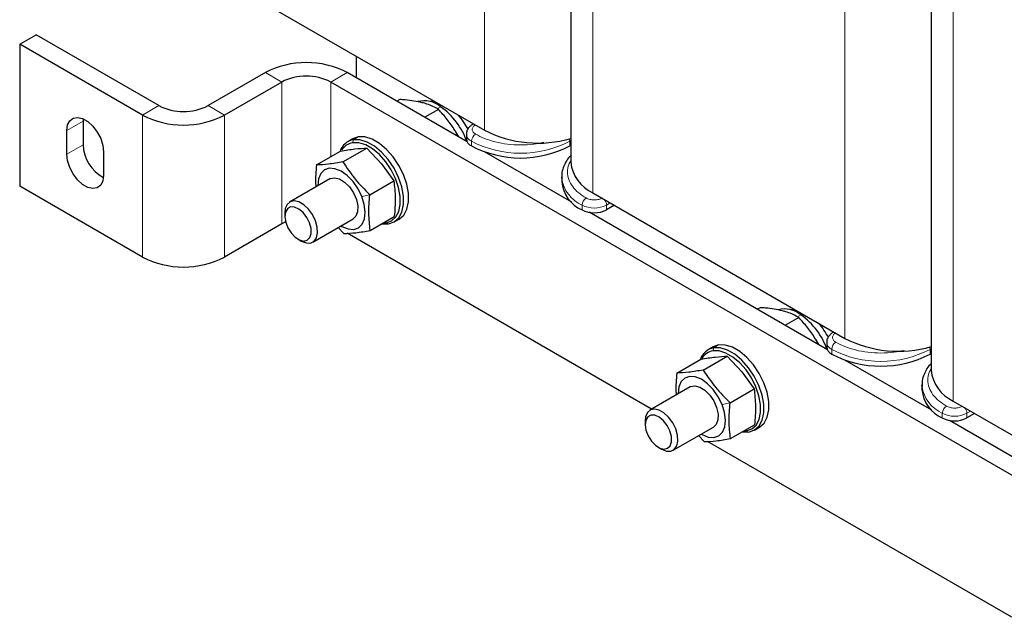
# Model space of a CAD drawing. Header units: millimetres. Extents: x 5 to 418, y 2 to 292.
# Tile 23 of 31: x 311 to 345, y 63 to 83. Entities that reach past the tile are written whole.
import ezdxf

# ---------------------------------------------------------------- set-up
doc = ezdxf.new("R2010")
doc.units = ezdxf.units.MM

msp = doc.modelspace()

# ---------------------------------------------------------------- linework, layer by layer
at = {"color": 7, "linetype": 'Continuous', "lineweight": 18}
for p, q in [((327.3701, 99.6683), (327.3701, 79.4204)), ((331.1177, 97.5574), (331.1177, 77.257)), ((339.8151, 92.4839), (339.8151, 72.236)), ((343.5628, 90.373), (343.5628, 70.0726)), ((320.3697, 81.0856), (319.804, 81.4121)), ((322.6324, 81.4121), (322.0668, 81.0856)), ((320.3697, 81.0856), (320.3697, 76.1863)), ((322.0668, 81.0856), (322.0668, 78.5066)), ((315.5614, 79.9426), (316.1271, 80.2692)), ((317.8241, 80.2692), (318.3898, 79.9426)), ((315.5614, 79.9426), (315.5614, 75.0433)), ((318.3898, 79.9426), (318.3898, 75.0433)), ((325.8587, 80.2314), (325.7729, 80.1818)), ((312.9451, 79.4116), (313.5108, 79.7382)), ((312.9451, 78.5951), (313.5108, 78.9216)), ((322.8195, 78.9876), (322.8457, 79.0929)), ((323.0154, 79.1908), (322.8457, 79.0929)), ((326.9246, 78.8775), (326.9246, 79.0408)), ((330.3187, 79.0408), (330.3562, 79.0624)), ((330.3187, 78.8775), (330.3187, 79.0408)), ((323.1381, 77.1327), (323.4096, 77.1937)), ((331.7188, 76.91), (331.5915, 76.8365)), ((330.743, 76.6732), (330.743, 76.8365)), ((331.5915, 76.6732), (331.5915, 76.8365)), ((323.9727, 76.227), (324.0596, 76.187)), ((338.3038, 73.047), (338.2179, 72.9974)), ((335.2646, 71.8032), (335.2908, 71.9085)), ((335.4605, 72.0064), (335.2908, 71.9085)), ((339.3697, 71.6931), (339.3697, 71.8564)), ((342.7638, 71.8564), (342.8013, 71.878)), ((342.7638, 71.6931), (342.7638, 71.8564)), ((335.5832, 69.9483), (335.8547, 70.0093)), ((344.1639, 69.7256), (344.0366, 69.6521)), ((343.188, 69.4888), (343.188, 69.6521)), ((344.0366, 69.4888), (344.0366, 69.6521)), ((336.4178, 69.0426), (336.5047, 69.0026))]:
    msp.add_line(p, q, dxfattribs=at)
at = {"color": 7, "linetype": 'Continuous', "lineweight": 25}
for p, q in [((330.3562, 97.9881), (330.3562, 78.3183)), ((342.8013, 90.8037), (342.8013, 71.1339)), ((318.6726, 84.4413), (327.3701, 79.4204)), ((311.3187, 82.3918), (311.8844, 82.7184)), ((316.1271, 80.2692), (311.8844, 82.7184)), ((311.3187, 82.3918), (311.3187, 77.4926)), ((315.5614, 79.9426), (311.3187, 82.3918)), ((322.9436, 81.9758), (322.9436, 81.2325)), ((319.804, 81.4121), (317.8241, 80.2692)), ((326.7754, 79.0204), (322.6324, 81.4121)), ((320.3697, 81.0856), (318.3898, 79.9426)), ((350.0682, 64.9207), (322.0668, 81.0856)), ((324.4453, 80.4794), (324.3467, 80.4225)), ((325.7817, 80.1411), (325.3079, 79.8676)), ((313.5143, 79.8138), (313.5108, 79.7382)), ((313.5108, 79.7382), (313.5108, 78.9216)), ((326.9933, 79.6379), (326.966, 79.6222)), ((312.9451, 78.5951), (312.9451, 79.4116)), ((326.4633, 79.2006), (326.3856, 79.3565)), ((326.4853, 79.1879), (326.3875, 79.3681)), ((326.7488, 79.2857), (326.7488, 79.1224)), ((322.8225, 79.1236), (322.6528, 79.0256)), ((323.0154, 79.1908), (322.8225, 79.1236)), ((314.2179, 78.6768), (314.2179, 77.8603)), ((321.5714, 78.2206), (322.4038, 78.7011)), ((322.4819, 78.3249), (323.3143, 78.8054)), ((323.3143, 78.8054), (323.8163, 78.2618)), ((330.3863, 76.9359), (327.3797, 78.6716)), ((330.3562, 78.8991), (330.3187, 78.8775)), ((323.8163, 78.2618), (324.242, 77.6743)), ((322.0345, 77.745), (320.6439, 76.9422)), ((323.4096, 77.1937), (324.242, 77.6743)), ((330.04, 77.8162), (330.04, 77.6529)), ((330.0418, 77.7632), (330.04, 77.8162)), ((315.5614, 75.0433), (311.3187, 77.4926)), ((331.1177, 77.257), (339.8151, 72.236)), ((320.4782, 76.5759), (320.4782, 76.4507)), ((339.2205, 71.836), (330.9906, 76.5871)), ((331.8602, 76.8283), (331.5915, 76.6732)), ((320.3697, 76.1863), (318.3898, 75.0433)), ((320.5058, 76.2539), (320.3697, 76.1863)), ((321.4438, 75.5565), (322.8344, 76.3593)), ((323.4268, 75.9583), (324.2592, 76.4388)), ((323.8796, 76.2197), (323.9727, 76.227)), ((324.2526, 76.2542), (324.4223, 76.3522)), ((322.3225, 76.0637), (322.5162, 75.854)), ((333.1457, 69.7906), (322.6284, 75.8621)), ((320.9353, 75.6588), (321.0438, 75.5962)), ((336.8904, 73.295), (336.7918, 73.2381)), ((338.2267, 72.9567), (337.753, 72.6832)), ((339.4384, 72.4535), (339.4111, 72.4378)), ((338.9084, 72.0162), (338.8306, 72.1721)), ((338.9304, 72.0035), (338.8326, 72.1837)), ((335.2675, 71.9392), (335.0978, 71.8412)), ((335.4605, 72.0064), (335.2675, 71.9392)), ((339.1939, 72.1013), (339.1939, 71.938)), ((334.0165, 71.0362), (334.8489, 71.5167)), ((334.927, 71.1405), (335.7594, 71.621)), ((335.7594, 71.621), (336.2614, 71.0774)), ((342.8314, 69.7515), (339.8248, 71.4872)), ((342.8013, 71.7147), (342.7638, 71.6931)), ((336.2614, 71.0774), (336.6871, 70.4899)), ((334.4796, 70.5606), (333.089, 69.7578)), ((335.8547, 70.0093), (336.6871, 70.4899)), ((342.4851, 70.6318), (342.4851, 70.4685)), ((342.4869, 70.5788), (342.4851, 70.6318)), ((343.5628, 70.0726), (352.2602, 65.0516)), ((332.9233, 69.3915), (332.9233, 69.2663)), ((350.6339, 65.2472), (343.4357, 69.4027)), ((344.3053, 69.6439), (344.0366, 69.4888)), ((333.8889, 68.3721), (335.2795, 69.1749)), ((335.8719, 68.7739), (336.7043, 69.2544)), ((336.3247, 69.0353), (336.4178, 69.0426)), ((336.6977, 69.0699), (336.8674, 69.1678)), ((334.7676, 68.8793), (334.9613, 68.6696)), ((333.3804, 68.4744), (333.4888, 68.4118)), ((345.5908, 62.6062), (335.0735, 68.6777))]:
    msp.add_line(p, q, dxfattribs=at)
at = {"color": 7, "linetype": 'Continuous', "lineweight": 25, "flags": 128}
for points in [[(325.6393, 80.4196), (325.5881, 80.4197), (325.4897, 80.4069)], [(312.9451, 79.4116), (312.9709, 79.6038), (313.0461, 79.7506), (313.1647, 79.8402), (313.3171, 79.8653), (313.4909, 79.8239), (313.672, 79.7193), (313.8458, 79.5601), (313.9982, 79.359), (314.1168, 79.1325), (314.1921, 78.8988), (314.2179, 78.6768)], [(323.9727, 76.227), (324.1601, 76.2932), (324.3092, 76.4254), (324.4125, 76.6168), (324.4648, 76.8579), (324.4635, 77.1365), (324.4087, 77.4388), (324.3032, 77.7495), (324.1521, 78.0531), (323.9632, 78.3343), (323.7458, 78.579), (323.5109, 78.7751), (323.2702, 78.9126), (323.0358, 78.9846), (322.8195, 78.9876)], [(324.0596, 76.187), (324.2569, 76.2567), (324.4138, 76.3958), (324.5225, 76.5973), (324.5776, 76.8511), (324.5763, 77.1444), (324.5186, 77.4626), (324.4075, 77.7896), (324.2485, 78.1092), (324.0496, 78.4052), (323.8207, 78.6628), (323.5735, 78.8692), (323.3201, 79.0139), (323.0734, 79.0897), (322.8457, 79.0929)], [(324.4223, 76.3522), (324.4266, 76.3547), (324.5835, 76.4938), (324.6922, 76.6953), (324.7473, 76.949), (324.746, 77.2424), (324.6883, 77.5605), (324.5772, 77.8876), (324.4182, 78.2071), (324.2193, 78.5032), (323.9905, 78.7608), (323.7432, 78.9672), (323.4898, 79.1119), (323.2431, 79.1877), (323.0154, 79.1908)], [(314.2179, 77.8603), (314.1921, 77.6681), (314.1168, 77.5213), (313.9982, 77.4317), (313.8458, 77.4066), (313.672, 77.448), (313.4909, 77.5525), (313.3171, 77.7118), (313.1647, 77.9129), (313.0461, 78.1394), (312.9709, 78.3731), (312.9451, 78.5951)], [(323.1381, 77.1327), (323.005, 77.4032), (322.833, 77.6499), (322.6339, 77.8557), (322.4212, 78.0068), (322.2094, 78.0929), (322.0129, 78.108), (321.8452, 78.0512), (321.7176, 77.9262), (321.6388, 77.7417), (321.6143, 77.5103), (321.6145, 77.5025)], [(322.0345, 77.745), (322.0492, 77.7528), (322.196, 77.7821), (322.3662, 77.74), (322.5431, 77.6305), (322.7093, 77.4643)], [(322.7093, 77.4643), (322.8487, 77.2579), (322.9474, 77.0313), (322.996, 76.8067), (322.9896, 76.6062), (322.9289, 76.4493), (322.8344, 76.3593)], [(321.5338, 76.2931), (321.4286, 76.5061), (321.2893, 76.6962), (321.1282, 76.8466), (320.9595, 76.9439), (320.7984, 76.9796), (320.6591, 76.9503), (320.554, 76.8588), (320.4924, 76.7131), (320.4782, 76.5759)], [(322.4144, 76.1168), (322.4477, 76.0974), (322.6595, 76.0113), (322.856, 75.9962), (323.0238, 76.0531), (323.1513, 76.178), (323.2301, 76.3625), (323.2546, 76.594), (323.2232, 76.8567), (323.1381, 77.1327)], [(321.3313, 76.2221), (321.2357, 76.4115), (321.1074, 76.5766), (320.9606, 76.6994), (320.811, 76.7666), (320.6749, 76.771), (320.567, 76.7121), (320.499, 76.5962), (320.4783, 76.436), (320.5072, 76.2488), (320.5825, 76.0548), (320.696, 75.8751), (320.8354, 75.7292), (320.9857, 75.6329), (321.1305, 75.5966), (321.2542, 75.6242), (321.3433, 75.7128), (321.3883, 75.8528), (321.3841, 76.0289), (321.3313, 76.2221)], [(321.0438, 75.5962), (321.0439, 75.5961), (321.2106, 75.5289), (321.3625, 75.5257), (321.4861, 75.5867), (321.5704, 75.7067), (321.608, 75.8749), (321.5954, 76.0763), (321.5338, 76.2931)], [(323.8292, 76.1906), (323.832, 76.1901), (324.0596, 76.187)], [(338.0844, 73.2352), (338.0332, 73.2353), (337.9348, 73.2225)], [(336.4178, 69.0426), (336.6052, 69.1088), (336.7542, 69.241), (336.8575, 69.4324), (336.9099, 69.6735), (336.9086, 69.9521), (336.8538, 70.2544), (336.7482, 70.5651), (336.5972, 70.8687), (336.4082, 71.1499), (336.1909, 71.3947), (335.9559, 71.5907), (335.7153, 71.7282), (335.4809, 71.8002), (335.2646, 71.8032)], [(336.5047, 69.0026), (336.702, 69.0723), (336.8589, 69.2114), (336.9676, 69.4129), (337.0227, 69.6667), (337.0213, 69.96), (336.9637, 70.2782), (336.8526, 70.6052), (336.6936, 70.9248), (336.4947, 71.2208), (336.2658, 71.4785), (336.0185, 71.6848), (335.7652, 71.8295), (335.5185, 71.9053), (335.2908, 71.9085)], [(336.8674, 69.1678), (336.8717, 69.1703), (337.0286, 69.3094), (337.1373, 69.5109), (337.1924, 69.7646), (337.191, 70.058), (337.1334, 70.3761), (337.0223, 70.7032), (336.8633, 71.0228), (336.6644, 71.3188), (336.4355, 71.5764), (336.1882, 71.7828), (335.9349, 71.9275), (335.6882, 72.0033), (335.4605, 72.0064)], [(335.5832, 69.9483), (335.4501, 70.2189), (335.2781, 70.4655), (335.079, 70.6713), (334.8663, 70.8224), (334.6545, 70.9085), (334.458, 70.9236), (334.2902, 70.8668), (334.1626, 70.7418), (334.0839, 70.5573), (334.0594, 70.3259), (334.0595, 70.3181)], [(334.4796, 70.5606), (334.4943, 70.5684), (334.6411, 70.5977), (334.8113, 70.5556), (334.9882, 70.4461), (335.1544, 70.28)], [(335.1544, 70.28), (335.2937, 70.0735), (335.3925, 69.8469), (335.4411, 69.6223), (335.4347, 69.4218), (335.3739, 69.2649), (335.2795, 69.1749)], [(333.9788, 69.1087), (333.8737, 69.3217), (333.7344, 69.5118), (333.5732, 69.6622), (333.4046, 69.7596), (333.2435, 69.7952), (333.1042, 69.7659), (332.999, 69.6744), (332.9374, 69.5287), (332.9233, 69.3915)], [(334.8595, 68.9324), (334.8928, 68.913), (335.1046, 68.827), (335.3011, 68.8118), (335.4688, 68.8687), (335.5964, 68.9936), (335.6752, 69.1781), (335.6997, 69.4096), (335.6683, 69.6723), (335.5832, 69.9483)], [(333.7764, 69.0377), (333.6807, 69.2271), (333.5525, 69.3922), (333.4057, 69.515), (333.2561, 69.5822), (333.1199, 69.5866), (333.0121, 69.5277), (332.9441, 69.4118), (332.9234, 69.2516), (332.9523, 69.0644), (333.0275, 68.8704), (333.141, 68.6908), (333.2805, 68.5449), (333.4308, 68.4485), (333.5756, 68.4122), (333.6993, 68.4398), (333.7884, 68.5284), (333.8333, 68.6684), (333.8292, 68.8445), (333.7764, 69.0377)], [(333.4888, 68.4118), (333.4889, 68.4117), (333.6557, 68.3445), (333.8076, 68.3413), (333.9312, 68.4023), (334.0155, 68.5223), (334.053, 68.6905), (334.0404, 68.8919), (333.9788, 69.1087)], [(336.2743, 69.0062), (336.277, 69.0057), (336.5047, 69.0026)]]:
    msp.add_lwpolyline(points, dxfattribs=at)
at = {"color": 7, "linetype": 'Continuous', "lineweight": 18, "flags": 128}
for points in [[(326.9661, 79.6222), (326.9874, 79.6301), (327.0044, 79.6315)], [(339.4112, 72.4378), (339.4325, 72.4457), (339.4494, 72.4472)]]:
    msp.add_lwpolyline(points, dxfattribs=at)
at = {"color": 7, "linetype": 'Continuous', "lineweight": 25}
for centre, radius, start, end in [((321.2182, 78.6827), 3.074, 62.60967, 117.39033), ((321.2182, 79.4479), 1.8444, 62.60967, 117.39033), ((316.9756, 81.9068), 1.8444, 242.60967, 297.39033), ((325.2881, 79.5365), 0.8991, 50.61084, 103.939), ((316.9756, 82.672), 3.074, 242.60967, 297.39033), ((324.3917, 78.1808), 2.5213, 19.5621, 54.41874), ((324.6996, 78.3597), 2.3732, 27.40698, 41.74351), ((329.225, 83.0632), 4.0879, 243.01414, 286.06398), ((314.8446, 78.9609), 1.3344, 181.68522, 241.81397), ((322.944, 78.5164), 0.5848, 99.67634, 162.65203), ((322.9032, 78.46), 0.5342, 99.00991, 149.88323), ((327.0491, 79.1523), 0.3018, 185.6948, 245.62534), ((328.6216, 82.1348), 3.6729, 242.48054, 297.51946), ((331.6559, 78.4469), 1.306, 185.65338, 245.66676), ((331.2107, 77.7508), 1.1748, 184.78227, 246.53787), ((331.1672, 77.492), 0.9222, 242.60967, 297.39033), ((316.9756, 77.7728), 3.074, 242.60967, 297.39033), ((337.7332, 72.3521), 0.8991, 50.61084, 103.939), ((336.8367, 70.9964), 2.5213, 19.5621, 54.41874), ((337.1447, 71.1753), 2.3732, 27.40698, 41.74351), ((341.6701, 75.8789), 4.0879, 243.01414, 286.06398), ((335.3891, 71.332), 0.5848, 99.67634, 162.65203), ((335.3483, 71.2756), 0.5342, 99.00991, 149.88323), ((339.4942, 71.9679), 0.3018, 185.6948, 245.62534), ((341.0667, 74.9504), 3.6729, 242.48054, 297.51946), ((344.1009, 71.2625), 1.306, 185.65338, 245.66676), ((343.6558, 70.5664), 1.1748, 184.78227, 246.53787), ((343.6123, 70.3076), 0.9222, 242.60967, 297.39033)]:
    msp.add_arc(centre, radius, start, end, dxfattribs=at)
at = {"color": 7, "linetype": 'Continuous', "lineweight": 18}
for centre, radius, start, end in [((327.0427, 79.3107), 0.2947, 184.31555, 246.36721), ((327.2316, 79.0268), 0.3074, 122.60548, 177.39452), ((328.6216, 82.2981), 3.6729, 242.48054, 297.51946), ((330.061, 79.0358), 0.2577, 1.10574, 19.22143), ((331.2244, 77.9294), 1.1943, 188.0023, 246.22445), ((331.05, 76.8225), 0.3074, 122.60548, 177.39452), ((331.2829, 76.822), 0.3089, 2.69414, 42.21633), ((331.1672, 77.6553), 0.9222, 242.60967, 297.39033), ((339.4878, 72.1264), 0.2947, 184.31555, 246.36721), ((339.6767, 71.8424), 0.3074, 122.60548, 177.39452), ((341.0667, 75.1137), 3.6729, 242.48054, 297.51946), ((342.5061, 71.8514), 0.2577, 1.10574, 19.22143), ((343.6695, 70.745), 1.1943, 188.0023, 246.22445), ((343.4951, 69.6381), 0.3074, 122.60548, 177.39452), ((343.728, 69.6376), 0.3089, 2.69414, 42.21633), ((343.6123, 70.4709), 0.9222, 242.60967, 297.39033)]:
    msp.add_arc(centre, radius, start, end, dxfattribs=at)
at = {"color": 7, "linetype": 'Continuous', "lineweight": 25}
for points, knots in [([(325.2208, 80.3722), (325.0336, 80.4089), (324.7906, 80.4565), (324.5098, 80.4751), (324.4453, 80.4794)], [0, 0, 0, 0, 0.7702918, 1, 1, 1, 1]), ([(325.7817, 80.1411), (325.6589, 80.2081), (325.4959, 80.297), (325.2752, 80.3573), (325.2208, 80.3722)], [0, 0, 0, 0, 0.7534206, 1, 1, 1, 1]), ([(326.3856, 79.3565), (326.3737, 79.3765), (326.2836, 79.5279), (326.0921, 79.8009), (325.8858, 80.027), (325.7817, 80.1411)], [0, 0, 0, 0, 0.070088, 0.5307834, 1, 1, 1, 1]), ([(326.9663, 79.6219), (326.9345, 79.6013), (326.8676, 79.5579), (326.794, 79.4646), (326.7493, 79.3691), (326.7542, 79.3082), (326.7557, 79.2895)], [0, 0, 0, 0, 0.2656663, 0.5586906, 0.8640047, 1, 1, 1, 1]), ([(322.4038, 78.7011), (322.5746, 78.7295), (322.9162, 78.7863), (323.1816, 78.799), (323.3143, 78.8054)], [0, 0, 0, 0, 0.4999949, 1, 1, 1, 1]), ([(322.4819, 78.3249), (322.3111, 78.2965), (321.9695, 78.2397), (321.7041, 78.227), (321.5714, 78.2206)], [0, 0, 0, 0, 0.4999949, 1, 1, 1, 1]), ([(322.4819, 78.3249), (322.6177, 78.125), (322.8889, 77.726), (323.2362, 77.3709), (323.4096, 77.1937)], [0, 0, 0, 0, 0.5008729, 1, 1, 1, 1]), ([(330.3562, 78.5494), (330.3431, 78.5367), (330.2727, 78.4684), (330.1789, 78.3272), (330.0838, 78.1248), (330.0362, 77.9299), (330.0452, 77.8051), (330.0489, 77.7546)], [0, 0, 0, 0, 0.0567628, 0.3056322, 0.559334, 0.8214053, 1, 1, 1, 1]), ([(321.5714, 78.2206), (321.5509, 78.0012), (321.5265, 77.7394), (321.5475, 77.5039), (321.5509, 77.4658)], [0, 0, 0, 0, 0.8380834, 1, 1, 1, 1]), ([(324.242, 77.6743), (324.2639, 77.4793), (324.3078, 77.0895), (324.2754, 76.6557), (324.2592, 76.4388)], [0, 0, 0, 0, 0.4999949, 1, 1, 1, 1]), ([(323.4268, 75.9583), (323.4049, 76.1532), (323.361, 76.543), (323.3934, 76.9768), (323.4096, 77.1937)], [0, 0, 0, 0, 0.4999949, 1, 1, 1, 1]), ([(322.5162, 75.854), (322.6489, 75.8603), (322.9144, 75.8731), (323.256, 75.9299), (323.4268, 75.9583)], [0, 0, 0, 0, 0.4999949, 1, 1, 1, 1]), ([(337.6659, 73.1878), (337.4787, 73.2245), (337.2357, 73.2721), (336.9549, 73.2907), (336.8904, 73.295)], [0, 0, 0, 0, 0.7702918, 1, 1, 1, 1]), ([(338.2267, 72.9567), (338.104, 73.0237), (337.941, 73.1126), (337.7203, 73.1729), (337.6659, 73.1878)], [0, 0, 0, 0, 0.7534206, 1, 1, 1, 1]), ([(338.8306, 72.1721), (338.8187, 72.1921), (338.7286, 72.3435), (338.5371, 72.6165), (338.3308, 72.8426), (338.2267, 72.9567)], [0, 0, 0, 0, 0.070088, 0.5307834, 1, 1, 1, 1]), ([(339.4114, 72.4375), (339.3796, 72.4169), (339.3127, 72.3735), (339.239, 72.2802), (339.1944, 72.1847), (339.1993, 72.1238), (339.2008, 72.1051)], [0, 0, 0, 0, 0.2656663, 0.5586906, 0.8640047, 1, 1, 1, 1]), ([(334.8489, 71.5167), (335.0197, 71.5451), (335.3613, 71.6019), (335.6267, 71.6146), (335.7594, 71.621)], [0, 0, 0, 0, 0.4999949, 1, 1, 1, 1]), ([(334.927, 71.1405), (334.7562, 71.1121), (334.4146, 71.0553), (334.1492, 71.0426), (334.0165, 71.0362)], [0, 0, 0, 0, 0.4999949, 1, 1, 1, 1]), ([(334.927, 71.1405), (335.0628, 70.9406), (335.334, 70.5416), (335.6813, 70.1865), (335.8547, 70.0093)], [0, 0, 0, 0, 0.5008729, 1, 1, 1, 1]), ([(342.8013, 71.365), (342.7882, 71.3523), (342.7178, 71.2841), (342.6239, 71.1428), (342.5289, 70.9404), (342.4813, 70.7455), (342.4903, 70.6207), (342.494, 70.5702)], [0, 0, 0, 0, 0.0567628, 0.3056322, 0.559334, 0.8214053, 1, 1, 1, 1]), ([(334.0165, 71.0362), (333.996, 70.8168), (333.9715, 70.555), (333.9926, 70.3195), (333.996, 70.2814)], [0, 0, 0, 0, 0.8380834, 1, 1, 1, 1]), ([(336.6871, 70.4899), (336.709, 70.295), (336.7528, 69.9051), (336.7205, 69.4713), (336.7043, 69.2544)], [0, 0, 0, 0, 0.4999949, 1, 1, 1, 1]), ([(335.8719, 68.7739), (335.85, 68.9688), (335.8061, 69.3586), (335.8385, 69.7924), (335.8547, 70.0093)], [0, 0, 0, 0, 0.4999949, 1, 1, 1, 1]), ([(334.9613, 68.6696), (335.094, 68.6759), (335.3594, 68.6887), (335.7011, 68.7455), (335.8719, 68.7739)], [0, 0, 0, 0, 0.4999949, 1, 1, 1, 1])]:
    msp.add_open_spline(points, degree=3, knots=knots, dxfattribs=at)
at = {"color": 7, "linetype": 'Continuous', "lineweight": 18}
for points, knots in [([(327.066, 79.2857), (327.0342, 79.3085), (326.9852, 79.3435), (326.9545, 79.4019), (326.946, 79.449), (326.9545, 79.4961), (326.9852, 79.5545), (327.0342, 79.5896), (327.066, 79.6123)], [0, 0, 0, 0, 0.2394429, 0.3696359, 0.4999999, 0.6301929, 0.7605571, 1, 1, 1, 1]), ([(329.4204, 79.0045), (329.3056, 78.9806), (329.0482, 78.927), (328.6211, 78.9056), (328.1707, 78.9313), (327.7482, 79.0097), (327.3718, 79.127), (327.1659, 79.2339), (327.066, 79.2857)], [0, 0, 0, 0, 0.1435387, 0.3217321, 0.4999256, 0.6744161, 0.8419418, 1, 1, 1, 1]), ([(330.8844, 77.0814), (330.7945, 77.1391), (330.6095, 77.2579), (330.4063, 77.4752), (330.2701, 77.7192), (330.2272, 77.979), (330.2554, 78.2), (330.3308, 78.3243), (330.3562, 78.3661)], [0, 0, 0, 0, 0.16694338, 0.3438866, 0.52818605, 0.7163966, 0.90460715, 1, 1, 1, 1]), ([(331.4501, 77.0814), (331.4107, 77.0631), (331.3499, 77.0348), (331.2488, 77.017), (331.1673, 77.0122), (331.0857, 77.017), (330.9845, 77.0348), (330.9237, 77.0631), (330.8844, 77.0814)], [0, 0, 0, 0, 0.2394429, 0.3696359, 0.4999999, 0.6301929, 0.7605571, 1, 1, 1, 1]), ([(339.5111, 72.1013), (339.4793, 72.1241), (339.4303, 72.1591), (339.3996, 72.2175), (339.3911, 72.2646), (339.3996, 72.3117), (339.4302, 72.3701), (339.4793, 72.4052), (339.5111, 72.4279)], [0, 0, 0, 0, 0.2394429, 0.3696359, 0.4999999, 0.6301929, 0.7605571, 1, 1, 1, 1]), ([(341.8655, 71.8201), (341.7507, 71.7962), (341.4933, 71.7426), (341.0662, 71.7212), (340.6158, 71.7469), (340.1933, 71.8253), (339.8169, 71.9426), (339.611, 72.0495), (339.5111, 72.1013)], [0, 0, 0, 0, 0.1435387, 0.3217321, 0.4999256, 0.6744161, 0.8419418, 1, 1, 1, 1]), ([(343.3295, 69.897), (343.2396, 69.9547), (343.0545, 70.0736), (342.8514, 70.2909), (342.7152, 70.5348), (342.6723, 70.7946), (342.7005, 71.0156), (342.7759, 71.1399), (342.8013, 71.1817)], [0, 0, 0, 0, 0.16694338, 0.3438866, 0.52818605, 0.7163966, 0.90460715, 1, 1, 1, 1]), ([(343.8951, 69.897), (343.8558, 69.8787), (343.795, 69.8504), (343.6939, 69.8327), (343.6123, 69.8278), (343.5308, 69.8326), (343.4296, 69.8504), (343.3688, 69.8787), (343.3295, 69.897)], [0, 0, 0, 0, 0.2394429, 0.3696359, 0.4999999, 0.6301929, 0.7605571, 1, 1, 1, 1])]:
    msp.add_open_spline(points, degree=3, knots=knots, dxfattribs=at)

doc.saveas('drawing.dxf')
